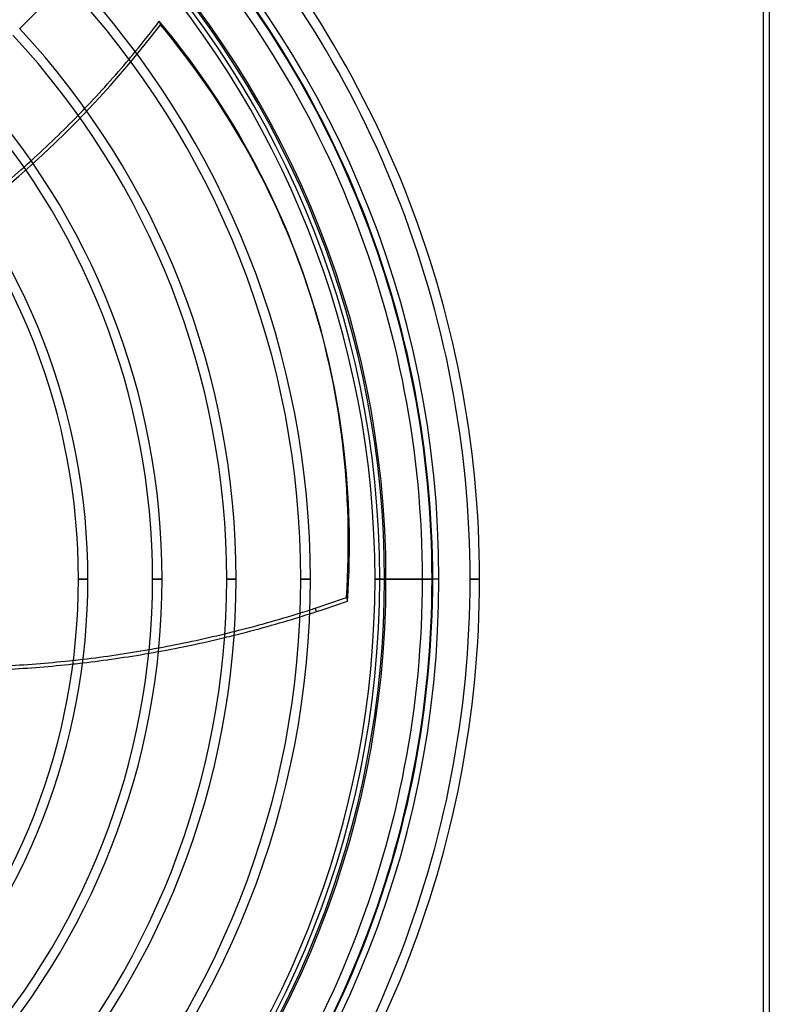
# Model space of a CAD drawing. Header units: millimetres. Extents: x -215 to 215, y -215 to 215.
# Tile 58 of 62: x 95 to 215, y -68 to 90. Entities that reach past the tile are written whole.
import ezdxf

# ---------------------------------------------------------------- set-up
doc = ezdxf.new("R2010")
doc.units = ezdxf.units.MM
doc.layers.add('MAIN-1', color=7, linetype='Continuous')
doc.layers.add('MAIN-2', color=7, linetype='Continuous')

msp = doc.modelspace()

# ---------------------------------------------------------------- linework, layer by layer
at = {"layer": 'MAIN-1'}
for p, q in [((215, 195), (215, -195)), ((94.73, 88.26), (102.07, 95.6)), ((141.36, 45.62), (141.17, 46.18)), ((105.68, 0), (104.16, 0)), ((117.58, 0), (116.05, 0)), ((129.47, 0), (127.95, 0)), ((141.37, 0), (139.84, 0)), ((153.26, 0), (151.74, 0)), ((153.26, 0), (159.36, 0)), ((160.89, 0), (159.36, 0)), ((160.89, 0), (161, 0)), ((168.51, 0), (166.99, 0)), ((147.14, -2.95), (147.32, -3.51)), ((142.33, -5.21), (142.15, -4.65))]:
    msp.add_line(p, q, dxfattribs=at)
for radius, start, end in [(168.51, 0, 43.5274), (166.99, 0, 43.43), (160.89, 0, 43.4169), (161, 0, 43.3716), (159.36, 0, 43.3549), (153.26, 0, 43.3376), (151.74, 0, 43.2722), (141.37, 0, 43.1454), (139.84, 0, 43.1252), (127.95, 0, 42.9509), (129.47, 0, 42.975), (117.58, 0, 42.77), (116.05, 0, 42.7407), (105.68, 0, 42.5189), (104.16, 0, 42.4825), (104.16, 317.5175, 0), (105.68, 317.4811, 0), (116.05, 317.2593, 0), (117.58, 317.23, 0), (127.95, 317.0491, 0), (129.47, 317.025, 0), (139.84, 316.8748, 0), (141.37, 316.8546, 0), (151.74, 316.7278, 0), (153.26, 316.6624, 0), (159.36, 316.6451, 0), (160.89, 316.5831, 0), (161, 316.6284, 0), (166.99, 316.57, 0), (168.51, 316.4726, 0)]:
    msp.add_arc((0, 0), radius, start, end, dxfattribs=at)
for centre, major_axis, start_param, end_param in [((-11.28, 150.01), (-150.84, -49.01), 2.238824, 2.280953), ((-43.6, -13.86), (-184.78, -60.04), -3.141593, -2.827433), ((-11.28, 150.01), (-150.84, -49.01), 2.15706, 2.228214), ((-11.28, 150.01), (-150.84, -49.01), 2.077302, 2.146732), ((-11.28, 150.01), (-150.84, -49.01), 1.999115, 2.067199), ((-43.6, -13.86), (-184.78, -60.04), 2.827433, 3.141593), ((-43.42, -14.42), (184.78, 60.04), -0.314159, 0), ((102.5, 117.38), (-150.84, -49.01), 1.570796, 1.604014), ((102.5, 117.38), (-150.84, -49.01), 1.565027, 1.570796), ((102.68, 116.82), (150.84, 49.01), -1.570796, -1.537579), ((102.68, 116.82), (150.84, 49.01), -1.657259, -1.588141), ((102.5, 117.38), (-150.84, -49.01), 1.485784, 1.554819), ((102.68, 116.82), (150.84, 49.01), -1.577921, -1.570796), ((102.68, 116.82), (150.84, 49.01), -1.735903, -1.667375), ((102.5, 117.38), (-150.84, -49.01), 1.407234, 1.475681), ((102.68, 116.82), (150.84, 49.01), -1.814107, -1.745949), ((102.5, 117.38), (-150.84, -49.01), 1.329123, 1.3972), ((102.68, 116.82), (150.84, 49.01), -1.892104, -1.824113), ((102.5, 117.38), (-150.84, -49.01), 1.251217, 1.319129)]:
    msp.add_ellipse(centre, major_axis=major_axis, ratio=0.809017, start_param=start_param, end_param=end_param, dxfattribs=at)
at = {"layer": 'MAIN-2'}
for p, q in [((214, 194), (214, -194)), ((117.12, 89.43), (117.3, 88.88)), ((104.16, 0), (105.68, 0)), ((116.05, 0), (117.58, 0)), ((127.95, 0), (129.47, 0)), ((139.84, 0), (141.37, 0)), ((151.74, 0), (153.26, 0)), ((152.5, 0), (153.26, 0)), ((162, 0), (153.5, 0)), ((159.36, 0), (160.89, 0)), ((159.36, 0), (160.89, 0)), ((168.51, 0), (166.99, 0)), ((168.51, 0), (166.99, 0)), ((166.99, 0), (168.51, 0)), ((166.99, 0), (168.51, 0)), ((166.99, 0), (168.51, 0))]:
    msp.add_line(p, q, dxfattribs=at)
for radius, start, end in [(162, 0, 180), (153.5, 0, 90), (152.5, 0, 90), (162, 180, 0), (153.5, 270, 0), (152.5, 270, 0)]:
    msp.add_arc((0, 0), radius, start, end, dxfattribs=at)
for centre, major_axis, start_param, end_param in [((-11.1, 149.45), (-150.84, -49.01), 1.73342, 2.280953), ((-43.42, -14.42), (184.78, 60.04), 0, 0.314159), ((-11.28, 150.01), (-150.84, -49.01), 2.228214, 2.238824), ((-11.28, 150.01), (-150.84, -49.01), 2.146732, 2.15706), ((-11.28, 150.01), (-150.84, -49.01), 2.067199, 2.077302), ((102.68, 116.82), (150.84, 49.01), -1.588141, -1.577921), ((102.5, 117.38), (-150.84, -49.01), 1.554819, 1.565027), ((102.68, 116.82), (150.84, 49.01), -1.667375, -1.657259), ((102.5, 117.38), (-150.84, -49.01), 1.475681, 1.485784), ((102.5, 117.38), (-150.84, -49.01), 1.3972, 1.407234), ((102.68, 116.82), (150.84, 49.01), -1.745949, -1.735903), ((102.68, 116.82), (150.84, 49.01), -1.824113, -1.814107), ((102.5, 117.38), (-150.84, -49.01), 1.319129, 1.329123), ((138.71, 56.74), (-93.22, 128.31), 1.73342, 2.280953)]:
    msp.add_ellipse(centre, major_axis=major_axis, ratio=0.809017, start_param=start_param, end_param=end_param, dxfattribs=at)

doc.saveas('drawing.dxf')
